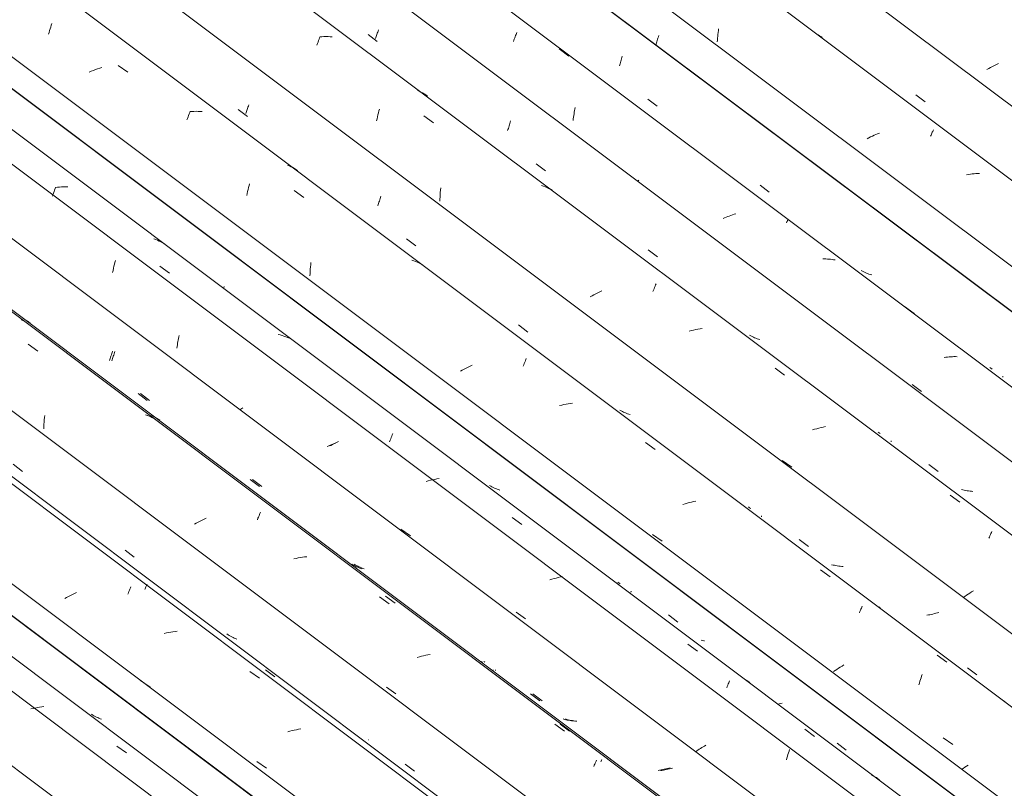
# Model space of a CAD drawing. Header units: metres. Extents: x 6.5 to 21.8, y 0.6 to 11.2.
# Tile 63 of 113: x 15.2 to 16.1, y 5.1 to 5.9. Entities that reach past the tile are written whole.
import ezdxf

# ---------------------------------------------------------------- set-up
doc = ezdxf.new("R2010")
doc.units = ezdxf.units.M
doc.layers.add('A-GLAZ-CWMG', color=7, linetype='Continuous', lineweight=5)

# ---------------------------------------------------------------- blocks, each defined once
blk = doc.blocks.new('FP_63-ISO_02')
at = {"layer": 'A-GLAZ-CWMG', "color": 9, "true_color": 0xc0c0c0}
for p, q in [((15.79693, 5.84819), (15.79729, 5.84944)), ((15.79729, 5.84944), (15.79765, 5.85071)), ((15.79765, 5.85071), (15.798, 5.852)), ((15.79526, 5.8429), (15.79545, 5.84346)), ((15.79545, 5.84346), (15.79582, 5.8446)), ((15.79582, 5.8446), (15.79619, 5.84577)), ((15.79619, 5.84577), (15.79656, 5.84697)), ((15.79656, 5.84697), (15.79693, 5.84819))]:
    blk.add_line(p, q, dxfattribs=at)
blk = doc.blocks.new('FP_64-ISO_02')
at = {"layer": 'A-GLAZ-CWMG'}
blk.add_line((17.0559, 5.02773), (13.73104, 7.52322), dxfattribs=at)
at = {"layer": 'A-GLAZ-CWMG', "color": 9, "true_color": 0xc0c0c0}
for p, q in [((15.85676, 5.84931), (15.85694, 5.85122)), ((15.85694, 5.85122), (15.85713, 5.85312)), ((15.85713, 5.85312), (15.85735, 5.855)), ((15.85735, 5.855), (15.85759, 5.85688)), ((15.85759, 5.85688), (15.85786, 5.85874)), ((15.95864, 5.8517), (15.95725, 5.85256)), ((15.95999, 5.8508), (15.95864, 5.8517)), ((15.96132, 5.84986), (15.95999, 5.8508)), ((15.8565, 5.84548), (15.85662, 5.8474)), ((15.85662, 5.8474), (15.85676, 5.84931)), ((16.01133, 5.75144), (16.00962, 5.7506)), ((16.01305, 5.75225), (16.01133, 5.75144)), ((16.01479, 5.75305), (16.01305, 5.75225)), ((16.01655, 5.75382), (16.01479, 5.75305)), ((16.01832, 5.75457), (16.01655, 5.75382)), ((16.06947, 5.75142), (16.06991, 5.75245)), ((16.06991, 5.75245), (16.07034, 5.75345)), ((16.07034, 5.75345), (16.07076, 5.7544)), ((16.07076, 5.7544), (16.07116, 5.7553)), ((16.07116, 5.7553), (16.07155, 5.75617)), ((16.07155, 5.75617), (16.07193, 5.757)), ((16.07193, 5.757), (16.07229, 5.75778)), ((16.00794, 5.74975), (16.00627, 5.74888)), ((16.00962, 5.7506), (16.00794, 5.74975)), ((16.10731, 5.7131), (16.10545, 5.71276)), ((16.10916, 5.71339), (16.10731, 5.7131)), ((16.11101, 5.71365), (16.10916, 5.71339)), ((16.11285, 5.71387), (16.11101, 5.71365)), ((16.11469, 5.71405), (16.11285, 5.71387)), ((16.11652, 5.71419), (16.11469, 5.71405)), ((16.11834, 5.71428), (16.11652, 5.71419))]:
    blk.add_line(p, q, dxfattribs=at)
blk = doc.blocks.new('FP_65-ISO_02')
at = {"layer": 'A-GLAZ-CWMG', "color": 9, "true_color": 0xc0c0c0}
blk.add_line((16.05474, 5.79283), (16.06397, 5.78575), dxfattribs=at)
blk = doc.blocks.new('FP_66-ISO_02')
at = {"layer": 'A-GLAZ-CWMG', "color": 9, "true_color": 0xc0c0c0}
for p, q in [((16.1294, 5.82006), (16.12748, 5.81903)), ((16.13136, 5.82107), (16.1294, 5.82006)), ((16.13333, 5.82206), (16.13136, 5.82107)), ((16.13534, 5.82302), (16.13333, 5.82206)), ((16.13736, 5.82395), (16.13534, 5.82302)), ((16.12748, 5.81903), (16.12558, 5.81799))]:
    blk.add_line(p, q, dxfattribs=at)
blk = doc.blocks.new('Rectangular Mullion - Telha Fibrocimento - Ondulada-1908998-ISO_02')
at = {"layer": 'A-GLAZ-CWMG'}
for p, q in [((17.11522, 5.05734), (13.73104, 7.59735)), ((16.99501, 4.98733), (13.84113, 7.35449))]:
    blk.add_line(p, q, dxfattribs=at)
for name in ['FP_63-ISO_02', 'FP_66-ISO_02', 'FP_64-ISO_02', 'FP_65-ISO_02']:
    blk.add_blockref(name, (0, 0), dxfattribs=at)
blk = doc.blocks.new('FP_208-ISO_02')
at = {"layer": 'A-GLAZ-CWMG'}
blk.add_line((15.66098, 4.81503), (13.68773, 6.29606), dxfattribs=at)
blk = doc.blocks.new('Rectangular Mullion - Telha Fibrocimento - Ondulada-V194-ISO_02')
at = {"layer": 'A-GLAZ-CWMG'}
for p, q in [((15.72112, 4.84516), (13.74441, 6.32879)), ((15.72333, 4.84389), (13.7447, 6.32896)), ((15.60901, 4.77961), (13.63168, 6.26371))]:
    blk.add_line(p, q, dxfattribs=at)
blk.add_blockref('FP_208-ISO_02', (0, 0), dxfattribs=at)
blk = doc.blocks.new('FP_221-ISO_02')
at = {"layer": 'A-GLAZ-CWMG'}
blk.add_line((15.68488, 4.83182), (13.6272, 6.37622), dxfattribs=at)
at = {"layer": 'A-GLAZ-CWMG', "color": 9, "true_color": 0xc0c0c0}
for p, q in [((15.17981, 5.18103), (15.17766, 5.18064)), ((15.18196, 5.18137), (15.17981, 5.18103)), ((15.18411, 5.18166), (15.18196, 5.18137)), ((15.17335, 5.17973), (15.17119, 5.17922)), ((15.1755, 5.18021), (15.17335, 5.17973)), ((15.17766, 5.18064), (15.1755, 5.18021)), ((15.25701, 5.14223), (15.26668, 5.13527))]:
    blk.add_line(p, q, dxfattribs=at)
blk = doc.blocks.new('FP_222-ISO_02')
at = {"layer": 'A-GLAZ-CWMG', "color": 9, "true_color": 0xc0c0c0}
for p, q in [((15.23293, 5.17318), (15.23176, 5.17392)), ((15.23413, 5.17248), (15.23293, 5.17318)), ((15.23535, 5.17181), (15.23413, 5.17248)), ((15.23658, 5.17118), (15.23535, 5.17181)), ((15.23784, 5.17058), (15.23658, 5.17118)), ((15.23913, 5.17001), (15.23784, 5.17058)), ((15.24043, 5.16948), (15.23913, 5.17001)), ((15.24174, 5.16899), (15.24043, 5.16948))]:
    blk.add_line(p, q, dxfattribs=at)
blk = doc.blocks.new('FP_223-ISO_02')
at = {"layer": 'A-GLAZ-CWMG'}
blk.add_line((15.81543, 4.90622), (13.83877, 6.38982), dxfattribs=at)
at = {"layer": 'A-GLAZ-CWMG', "color": 9, "true_color": 0xc0c0c0}
for p, q in [((15.26953, 5.29775), (15.27002, 5.29894)), ((15.27002, 5.29894), (15.2705, 5.30008)), ((15.2705, 5.30008), (15.27096, 5.30118)), ((15.20685, 5.29065), (15.20491, 5.28962)), ((15.2088, 5.29166), (15.20685, 5.29065)), ((15.21079, 5.29265), (15.2088, 5.29166)), ((15.21279, 5.29361), (15.21079, 5.29265)), ((15.21481, 5.29455), (15.21279, 5.29361)), ((15.21686, 5.29546), (15.21481, 5.29455)), ((15.26799, 5.29387), (15.26852, 5.29521)), ((15.26852, 5.29521), (15.26903, 5.2965)), ((15.26903, 5.2965), (15.26953, 5.29775)), ((15.30652, 5.25525), (15.30436, 5.25477)), ((15.30867, 5.25568), (15.30652, 5.25525)), ((15.31083, 5.25606), (15.30867, 5.25568)), ((15.31298, 5.2564), (15.31083, 5.25606)), ((15.31513, 5.25669), (15.31298, 5.2564)), ((15.31727, 5.25693), (15.31513, 5.25669)), ((15.38989, 5.21683), (15.39953, 5.20985)), ((15.28076, 5.20783), (15.29032, 5.20115)), ((15.42976, 5.15704), (15.42761, 5.15644)), ((15.43192, 5.15759), (15.42976, 5.15704)), ((15.43407, 5.15809), (15.43192, 5.15759)), ((15.43623, 5.15855), (15.43407, 5.15809)), ((15.43839, 5.15897), (15.43623, 5.15855)), ((15.44054, 5.15934), (15.43839, 5.15897)), ((15.39667, 5.12686), (15.40625, 5.12018))]:
    blk.add_line(p, q, dxfattribs=at)
blk = doc.blocks.new('FP_225-ISO_02')
at = {"layer": 'A-GLAZ-CWMG'}
blk.add_line((15.9449, 4.98081), (13.88722, 6.52522), dxfattribs=at)
at = {"layer": 'A-GLAZ-CWMG', "color": 9, "true_color": 0xc0c0c0}
for p, q in [((15.16324, 5.56717), (15.16154, 5.56802)), ((15.16847, 5.54358), (15.17813, 5.53669)), ((15.18437, 5.46587), (15.18457, 5.46809)), ((15.18457, 5.46809), (15.1848, 5.47029)), ((15.1848, 5.47029), (15.18506, 5.47248)), ((15.28755, 5.4725), (15.28575, 5.47319)), ((15.28931, 5.47174), (15.28783, 5.47237)), ((15.29104, 5.47093), (15.28931, 5.47174)), ((15.29273, 5.47007), (15.29104, 5.47093)), ((15.18394, 5.45917), (15.18405, 5.46141)), ((15.18405, 5.46141), (15.18419, 5.46364)), ((15.18419, 5.46364), (15.18437, 5.46587)), ((15.34222, 5.36794), (15.34022, 5.36697)), ((15.34424, 5.36888), (15.34222, 5.36794)), ((15.34628, 5.3698), (15.34424, 5.36888)), ((15.39739, 5.36832), (15.39791, 5.36967)), ((15.39791, 5.36967), (15.39843, 5.37097)), ((15.39843, 5.37097), (15.39894, 5.37222)), ((15.39894, 5.37222), (15.39943, 5.37342)), ((15.39943, 5.37342), (15.39991, 5.37457)), ((15.39991, 5.37457), (15.40038, 5.37568)), ((15.33629, 5.36496), (15.33437, 5.36392)), ((15.33824, 5.36597), (15.33629, 5.36496)), ((15.34022, 5.36697), (15.33824, 5.36597)), ((15.43587, 5.32963), (15.43371, 5.32914)), ((15.43802, 5.33007), (15.43587, 5.32963)), ((15.44018, 5.33046), (15.43802, 5.33007)), ((15.44233, 5.33081), (15.44018, 5.33046)), ((15.44448, 5.33111), (15.44233, 5.33081)), ((15.44663, 5.33136), (15.44448, 5.33111)), ((15.51924, 5.29133), (15.52887, 5.28435)), ((15.55901, 5.23131), (15.55686, 5.23071)), ((15.56116, 5.23187), (15.55901, 5.23131)), ((15.56332, 5.23239), (15.56116, 5.23187)), ((15.56548, 5.23287), (15.56332, 5.23239)), ((15.56764, 5.23329), (15.56548, 5.23287)), ((15.56979, 5.23368), (15.56764, 5.23329)), ((15.52609, 5.20095), (15.53565, 5.19427)), ((15.6942, 5.16405), (15.70381, 5.15703)), ((15.73322, 5.12184), (15.73371, 5.12302)), ((15.73371, 5.12302), (15.73419, 5.12416)), ((15.73419, 5.12416), (15.73465, 5.12525)), ((15.73465, 5.12525), (15.73509, 5.12628)), ((15.73509, 5.12628), (15.73552, 5.12726)), ((15.73552, 5.12726), (15.73593, 5.12819))]:
    blk.add_line(p, q, dxfattribs=at)
blk = doc.blocks.new('FP_226-ISO_02')
at = {"layer": 'A-GLAZ-CWMG', "color": 9, "true_color": 0xc0c0c0}
for p, q in [((15.25185, 5.53416), (15.25221, 5.53541)), ((15.25221, 5.53541), (15.25257, 5.53668)), ((15.24962, 5.52722), (15.25, 5.52831)), ((15.25, 5.52831), (15.25037, 5.52943)), ((15.25037, 5.52943), (15.25075, 5.53057)), ((15.25075, 5.53057), (15.25112, 5.53174)), ((15.25112, 5.53174), (15.25149, 5.53294)), ((15.25149, 5.53294), (15.25185, 5.53416)), ((15.27818, 5.49445), (15.28741, 5.48736)), ((15.39008, 5.40854), (15.39931, 5.40146)), ((15.49269, 5.32325), (15.4915, 5.32396)), ((15.49391, 5.32257), (15.49269, 5.32325)), ((15.49514, 5.32193), (15.49391, 5.32257)), ((15.4964, 5.32132), (15.49514, 5.32193)), ((15.49767, 5.32075), (15.4964, 5.32132)), ((15.49897, 5.32021), (15.49767, 5.32075)), ((15.50028, 5.3197), (15.49897, 5.32021)), ((15.50161, 5.31923), (15.50028, 5.3197)), ((15.62202, 5.22579), (15.6209, 5.2266)), ((15.63273, 5.21782), (15.63274, 5.21795)), ((15.63275, 5.21773), (15.63273, 5.21782)), ((15.63274, 5.21795), (15.63277, 5.21811)), ((15.63279, 5.21767), (15.63275, 5.21773)), ((15.63277, 5.21811), (15.63282, 5.21831)), ((15.67007, 5.19438), (15.67931, 5.18732)), ((15.70396, 5.16887), (15.70259, 5.16925)), ((15.70535, 5.16852), (15.70396, 5.16887)), ((15.70676, 5.1682), (15.70535, 5.16852)), ((15.70818, 5.16792), (15.70676, 5.1682)), ((15.70961, 5.16767), (15.70818, 5.16792)), ((15.71105, 5.16746), (15.70961, 5.16767)), ((15.71251, 5.16728), (15.71105, 5.16746)), ((15.71398, 5.16713), (15.71251, 5.16728)), ((15.79892, 5.11813), (15.79739, 5.1179)), ((15.80045, 5.11838), (15.79892, 5.11813)), ((15.80197, 5.11867), (15.80045, 5.11838)), ((15.80349, 5.11898), (15.80197, 5.11867)), ((15.80501, 5.11931), (15.80349, 5.11898)), ((15.80653, 5.11967), (15.80501, 5.11931)), ((15.80803, 5.12005), (15.80653, 5.11967)), ((15.80953, 5.12045), (15.80803, 5.12005))]:
    blk.add_line(p, q, dxfattribs=at)
blk = doc.blocks.new('FP_227-ISO_02')
at = {"layer": 'A-GLAZ-CWMG'}
blk.add_line((16.05746, 5.04394), (13.99978, 6.58834), dxfattribs=at)
at = {"layer": 'A-GLAZ-CWMG', "color": 9, "true_color": 0xc0c0c0}
for p, q in [((15.31769, 5.54455), (15.31798, 5.54615)), ((15.31798, 5.54615), (15.31828, 5.54773)), ((15.31828, 5.54773), (15.3186, 5.5493)), ((15.3186, 5.5493), (15.31894, 5.55085)), ((15.31894, 5.55085), (15.31928, 5.55238)), ((15.31694, 5.53967), (15.31717, 5.54131)), ((15.31717, 5.54131), (15.31742, 5.54294)), ((15.31742, 5.54294), (15.31769, 5.54455)), ((15.38069, 5.47863), (15.37974, 5.47799)), ((15.38166, 5.47928), (15.38069, 5.47863)), ((15.38264, 5.47993), (15.38166, 5.47928)), ((15.46854, 5.4422), (15.46699, 5.44155)), ((15.4701, 5.44283), (15.46854, 5.4422)), ((15.47168, 5.44343), (15.4701, 5.44283)), ((15.47327, 5.44401), (15.47168, 5.44343)), ((15.47486, 5.44457), (15.47327, 5.44401)), ((15.54059, 5.35901), (15.55007, 5.35217)), ((15.65556, 5.27608), (15.66505, 5.26924)), ((15.84382, 5.14222), (15.84245, 5.14142)), ((15.84521, 5.14301), (15.84382, 5.14222)), ((15.83596, 5.13732), (15.83474, 5.13649)), ((15.83721, 5.13815), (15.83596, 5.13732)), ((15.83848, 5.13897), (15.83721, 5.13815)), ((15.83978, 5.13979), (15.83848, 5.13897)), ((15.8411, 5.14061), (15.83978, 5.13979)), ((15.84245, 5.14142), (15.8411, 5.14061))]:
    blk.add_line(p, q, dxfattribs=at)
blk = doc.blocks.new('FP_228-ISO_02')
at = {"layer": 'A-GLAZ-CWMG', "color": 9, "true_color": 0xc0c0c0}
for p, q in [((15.36364, 5.59942), (15.36383, 5.60005)), ((15.36383, 5.60005), (15.36418, 5.60133)), ((15.91815, 5.18432), (15.91705, 5.18406)), ((15.91966, 5.1847), (15.91815, 5.18432)), ((15.92116, 5.1851), (15.91966, 5.1847))]:
    blk.add_line(p, q, dxfattribs=at)
blk = doc.blocks.new('Rectangular Mullion - Telha Fibrocimento - Ondulada-V213-ISO_02')
at = {"layer": 'A-GLAZ-CWMG'}
for p, q in [((16.11761, 5.07407), (14.05992, 6.61847)), ((16.11981, 5.0728), (14.06213, 6.61721)), ((16.00549, 5.00852), (13.94781, 6.55292)), ((15.87613, 4.93374), (13.89749, 6.41882)), ((15.74608, 4.85848), (13.76855, 6.34273))]:
    blk.add_line(p, q, dxfattribs=at)
for name in ['FP_227-ISO_02', 'FP_225-ISO_02', 'FP_228-ISO_02', 'FP_226-ISO_02', 'FP_223-ISO_02', 'FP_221-ISO_02', 'FP_222-ISO_02']:
    blk.add_blockref(name, (0, 0), dxfattribs=at)
blk = doc.blocks.new('FP_235-ISO_02')
at = {"layer": 'A-GLAZ-CWMG'}
blk.add_line((15.82298, 4.90778), (13.8479, 6.39019), dxfattribs=at)
at = {"layer": 'A-GLAZ-CWMG', "color": 9, "true_color": 0xc0c0c0}
for p, q in [((15.28486, 5.29843), (15.28527, 5.29935)), ((15.28527, 5.29935), (15.28566, 5.30024)), ((15.28566, 5.30024), (15.28604, 5.30108)), ((15.28604, 5.30108), (15.2864, 5.30188)), ((15.2864, 5.30188), (15.28675, 5.30264)), ((15.28675, 5.30264), (15.28708, 5.30335)), ((15.28708, 5.30335), (15.28739, 5.30403)), ((15.40527, 5.21847), (15.41483, 5.21142))]:
    blk.add_line(p, q, dxfattribs=at)
blk = doc.blocks.new('FP_236-ISO_02')
at = {"layer": 'A-GLAZ-CWMG', "color": 9, "true_color": 0xc0c0c0}
for p, q in [((15.15341, 5.42366), (15.16264, 5.41658)), ((15.26522, 5.33784), (15.27444, 5.33077)), ((15.36811, 5.25346), (15.36695, 5.25422)), ((15.36929, 5.25273), (15.36811, 5.25346)), ((15.37049, 5.25203), (15.36929, 5.25273)), ((15.37171, 5.25136), (15.37049, 5.25203)), ((15.37296, 5.25072), (15.37171, 5.25136)), ((15.37422, 5.25012), (15.37296, 5.25072)), ((15.3755, 5.24955), (15.37422, 5.25012)), ((15.37681, 5.24902), (15.3755, 5.24955)), ((15.50807, 5.14837), (15.50809, 5.14852)), ((15.50809, 5.14826), (15.50807, 5.14837)), ((15.54501, 5.12399), (15.55425, 5.11695))]:
    blk.add_line(p, q, dxfattribs=at)
blk = doc.blocks.new('FP_237-ISO_02')
at = {"layer": 'A-GLAZ-CWMG'}
blk.add_line((15.94736, 4.98107), (13.73104, 6.64454), dxfattribs=at)
at = {"layer": 'A-GLAZ-CWMG', "color": 9, "true_color": 0xc0c0c0}
for p, q in [((15.16894, 5.56584), (15.16736, 5.56688)), ((15.17048, 5.56475), (15.16894, 5.56584)), ((15.29334, 5.47178), (15.29164, 5.47265)), ((15.295, 5.47085), (15.29334, 5.47178)), ((15.29662, 5.46987), (15.295, 5.47085)), ((15.2982, 5.46882), (15.29662, 5.46987)), ((15.29974, 5.46773), (15.2982, 5.46882)), ((15.52512, 5.29185), (15.53472, 5.28484)), ((15.69951, 5.16409), (15.70909, 5.15705)), ((15.74031, 5.12643), (15.74066, 5.12722)), ((15.74066, 5.12722), (15.741, 5.12797)), ((15.741, 5.12797), (15.74133, 5.12868))]:
    blk.add_line(p, q, dxfattribs=at)
blk = doc.blocks.new('FP_238-ISO_02')
at = {"layer": 'A-GLAZ-CWMG', "color": 9, "true_color": 0xc0c0c0}
for p, q in [((15.25421, 5.53393), (15.25457, 5.53517)), ((15.25457, 5.53517), (15.25493, 5.53643)), ((15.25197, 5.52704), (15.25234, 5.52812)), ((15.25234, 5.52812), (15.25272, 5.52923)), ((15.25272, 5.52923), (15.25309, 5.53036)), ((15.25309, 5.53036), (15.25347, 5.53153)), ((15.25347, 5.53153), (15.25384, 5.53271)), ((15.25384, 5.53271), (15.25421, 5.53393)), ((15.28052, 5.49436), (15.28975, 5.48727)), ((15.39241, 5.40846), (15.40164, 5.40138)), ((15.49506, 5.3233), (15.49387, 5.32402)), ((15.49627, 5.32262), (15.49506, 5.3233)), ((15.4975, 5.32197), (15.49627, 5.32262)), ((15.49875, 5.32135), (15.4975, 5.32197)), ((15.50002, 5.32077), (15.49875, 5.32135)), ((15.50131, 5.32022), (15.50002, 5.32077)), ((15.50262, 5.3197), (15.50131, 5.32022)), ((15.50395, 5.31922), (15.50262, 5.3197)), ((15.62438, 5.22588), (15.62326, 5.22669)), ((15.63509, 5.21802), (15.63511, 5.21817)), ((15.63509, 5.2179), (15.63509, 5.21802)), ((15.63511, 5.21782), (15.63509, 5.2179)), ((15.63511, 5.21817), (15.63516, 5.21836)), ((15.67236, 5.19434), (15.68161, 5.18729)), ((15.70625, 5.16883), (15.70488, 5.16923)), ((15.70764, 5.16847), (15.70625, 5.16883)), ((15.70904, 5.16814), (15.70764, 5.16847)), ((15.71045, 5.16785), (15.70904, 5.16814)), ((15.71188, 5.16759), (15.71045, 5.16785)), ((15.71332, 5.16736), (15.71188, 5.16759)), ((15.71477, 5.16717), (15.71332, 5.16736)), ((15.71624, 5.16701), (15.71477, 5.16717)), ((15.80115, 5.11784), (15.79963, 5.11762)), ((15.80268, 5.11809), (15.80115, 5.11784)), ((15.80421, 5.11836), (15.80268, 5.11809)), ((15.80573, 5.11865), (15.80421, 5.11836)), ((15.80725, 5.11898), (15.80573, 5.11865)), ((15.80877, 5.11932), (15.80725, 5.11898)), ((15.81028, 5.11969), (15.80877, 5.11932)), ((15.81179, 5.12008), (15.81028, 5.11969))]:
    blk.add_line(p, q, dxfattribs=at)
blk = doc.blocks.new('FP_239-ISO_02')
at = {"layer": 'A-GLAZ-CWMG'}
blk.add_line((16.08136, 5.06073), (13.73104, 6.82477), dxfattribs=at)
at = {"layer": 'A-GLAZ-CWMG', "color": 9, "true_color": 0xc0c0c0}
for p, q in [((15.19268, 5.69134), (15.19322, 5.69295)), ((15.19322, 5.69295), (15.19376, 5.69453)), ((15.19376, 5.69453), (15.1943, 5.69606)), ((15.1943, 5.69606), (15.19484, 5.69756)), ((15.19484, 5.69756), (15.19537, 5.69901)), ((15.19537, 5.69901), (15.1959, 5.70041)), ((15.19758, 5.70036), (15.19544, 5.70013)), ((15.19971, 5.70054), (15.19758, 5.70036)), ((15.20183, 5.70068), (15.19971, 5.70054)), ((15.20394, 5.70076), (15.20183, 5.70068)), ((15.20603, 5.70079), (15.20394, 5.70076)), ((15.20812, 5.70077), (15.20603, 5.70079)), ((15.29582, 5.64808), (15.29401, 5.64873)), ((15.29761, 5.64737), (15.29582, 5.64808)), ((15.29936, 5.6466), (15.29761, 5.64737)), ((15.30108, 5.64578), (15.29936, 5.6466)), ((15.30277, 5.64491), (15.30108, 5.64578)), ((15.30442, 5.64398), (15.30277, 5.64491)), ((15.25408, 5.62142), (15.25455, 5.62341)), ((15.25455, 5.62341), (15.25502, 5.62536)), ((15.25502, 5.62536), (15.25551, 5.62729)), ((15.25279, 5.61532), (15.25321, 5.61738)), ((15.25321, 5.61738), (15.25364, 5.61941)), ((15.25364, 5.61941), (15.25408, 5.62142)), ((15.29993, 5.62144), (15.30961, 5.61458)), ((15.42006, 5.55288), (15.41817, 5.5534)), ((15.42192, 5.55231), (15.42006, 5.55288)), ((15.42375, 5.55168), (15.42192, 5.55231)), ((15.42555, 5.551), (15.42375, 5.55168)), ((15.42732, 5.55026), (15.42555, 5.551)), ((15.42906, 5.54947), (15.42732, 5.55026)), ((15.47841, 5.44635), (15.4764, 5.44539)), ((15.52932, 5.44624), (15.52986, 5.4477)), ((15.52986, 5.4477), (15.53039, 5.44911)), ((15.53039, 5.44911), (15.53091, 5.45047)), ((15.53091, 5.45047), (15.53143, 5.4518)), ((15.53143, 5.4518), (15.53193, 5.45307)), ((15.53193, 5.45307), (15.53243, 5.4543)), ((15.47052, 5.44237), (15.46978, 5.44197)), ((15.47245, 5.4434), (15.47052, 5.44237)), ((15.47442, 5.4444), (15.47245, 5.4434)), ((15.4764, 5.44539), (15.47442, 5.4444)), ((15.56789, 5.40711), (15.56574, 5.40654)), ((15.57005, 5.40765), (15.56789, 5.40711)), ((15.5722, 5.40814), (15.57005, 5.40765)), ((15.57436, 5.40858), (15.5722, 5.40814)), ((15.57652, 5.40898), (15.57436, 5.40858)), ((15.57867, 5.40934), (15.57652, 5.40898)), ((15.65167, 5.37054), (15.66133, 5.3636)), ((15.69134, 5.30881), (15.6892, 5.30813)), ((15.69348, 5.30944), (15.69134, 5.30881)), ((15.69563, 5.31004), (15.69348, 5.30944)), ((15.69778, 5.31059), (15.69563, 5.31004)), ((15.69994, 5.3111), (15.69778, 5.31059)), ((15.7021, 5.31158), (15.69994, 5.3111)), ((15.82716, 5.24385), (15.8368, 5.23686)), ((15.86591, 5.2005), (15.86642, 5.20179)), ((15.86642, 5.20179), (15.86692, 5.20302)), ((15.86692, 5.20302), (15.8674, 5.20421)), ((15.8674, 5.20421), (15.86788, 5.20535)), ((15.86788, 5.20535), (15.86834, 5.20645)), ((15.86834, 5.20645), (15.86878, 5.20749)), ((15.88731, 5.20684), (15.88572, 5.20785)), ((15.88887, 5.20577), (15.88731, 5.20684)), ((15.94395, 5.15891), (15.95357, 5.15189)), ((15.92601, 5.13015), (15.92653, 5.13195)), ((15.92653, 5.13195), (15.92706, 5.13372)), ((15.92706, 5.13372), (15.9276, 5.13546)), ((15.9276, 5.13546), (15.92814, 5.13715)), ((15.92814, 5.13715), (15.92868, 5.13881)), ((15.92549, 5.12831), (15.92601, 5.13015)), ((16.01211, 5.11256), (16.01043, 5.11344)), ((16.01376, 5.11162), (16.01211, 5.11256)), ((16.01537, 5.11064), (16.01376, 5.11162)), ((16.01694, 5.1096), (16.01537, 5.11064)), ((16.01848, 5.10851), (16.01694, 5.1096))]:
    blk.add_line(p, q, dxfattribs=at)
blk = doc.blocks.new('FP_240-ISO_02')
at = {"layer": 'A-GLAZ-CWMG', "color": 9, "true_color": 0xc0c0c0}
for p, q in [((15.63027, 5.40176), (15.62907, 5.40245)), ((15.6315, 5.40111), (15.63027, 5.40176)), ((15.63275, 5.4005), (15.6315, 5.40111)), ((15.63402, 5.39991), (15.63275, 5.4005)), ((15.63531, 5.39937), (15.63402, 5.39991)), ((15.63662, 5.39885), (15.63531, 5.39937)), ((15.63795, 5.39838), (15.63662, 5.39885)), ((15.63929, 5.39793), (15.63795, 5.39838)), ((15.75845, 5.305), (15.75733, 5.30581)), ((15.75959, 5.30422), (15.75845, 5.305)), ((15.77032, 5.29627), (15.77034, 5.29642)), ((15.77032, 5.29615), (15.77032, 5.29627)), ((15.77034, 5.29606), (15.77032, 5.29615)), ((15.77034, 5.29642), (15.77039, 5.29662)), ((15.77039, 5.29662), (15.77046, 5.29684)), ((15.80784, 5.27316), (15.81709, 5.2661)), ((15.84174, 5.24765), (15.84036, 5.248)), ((15.84315, 5.24733), (15.84174, 5.24765)), ((15.84366, 5.24722), (15.84315, 5.24733)), ((15.97604, 5.14499), (15.9853, 5.13795))]:
    blk.add_line(p, q, dxfattribs=at)
blk = doc.blocks.new('FP_241-ISO_02')
at = {"layer": 'A-GLAZ-CWMG'}
blk.add_line((16.21192, 5.13513), (13.73104, 6.99716), dxfattribs=at)
at = {"layer": 'A-GLAZ-CWMG', "color": 9, "true_color": 0xc0c0c0}
for p, q in [((15.19039, 5.85866), (15.19093, 5.86042)), ((15.19093, 5.86042), (15.19147, 5.86215)), ((15.19147, 5.86215), (15.19202, 5.86384)), ((15.18883, 5.85315), (15.18934, 5.85502)), ((15.18934, 5.85502), (15.18986, 5.85686)), ((15.18986, 5.85686), (15.19039, 5.85866)), ((15.24204, 5.81999), (15.2399, 5.81932)), ((15.2584, 5.82208), (15.26806, 5.81523)), ((15.23144, 5.81627), (15.22936, 5.81543)), ((15.23354, 5.81708), (15.23144, 5.81627)), ((15.23565, 5.81786), (15.23354, 5.81708)), ((15.23777, 5.81861), (15.23565, 5.81786)), ((15.2399, 5.81932), (15.23777, 5.81861)), ((15.32757, 5.76922), (15.32811, 5.77072)), ((15.32811, 5.77072), (15.32865, 5.77217)), ((15.32865, 5.77217), (15.32919, 5.77358)), ((15.32919, 5.77358), (15.32972, 5.77494)), ((15.32972, 5.77494), (15.33024, 5.77625)), ((15.3319, 5.77613), (15.32978, 5.776)), ((15.33401, 5.77621), (15.3319, 5.77613)), ((15.33611, 5.77624), (15.33401, 5.77621)), ((15.33819, 5.77621), (15.33611, 5.77624)), ((15.34026, 5.77613), (15.33819, 5.77621)), ((15.34231, 5.776), (15.34026, 5.77613)), ((15.32702, 5.76768), (15.32757, 5.76922)), ((15.42923, 5.72178), (15.42748, 5.72258)), ((15.43093, 5.72094), (15.42923, 5.72178)), ((15.43261, 5.72004), (15.43093, 5.72094)), ((15.43424, 5.71908), (15.43261, 5.72004)), ((15.43584, 5.71807), (15.43424, 5.71908)), ((15.4374, 5.717), (15.43584, 5.71807)), ((15.38855, 5.70013), (15.38905, 5.70205)), ((15.38905, 5.70205), (15.38956, 5.70393)), ((15.3867, 5.69217), (15.38714, 5.6942)), ((15.38714, 5.6942), (15.3876, 5.69621)), ((15.3876, 5.69621), (15.38807, 5.69819)), ((15.38807, 5.69819), (15.38855, 5.70013)), ((15.43399, 5.69718), (15.44364, 5.69029)), ((15.45053, 5.62299), (15.45077, 5.6252)), ((15.55337, 5.62696), (15.55154, 5.62759)), ((15.55517, 5.62627), (15.55337, 5.62696)), ((15.55694, 5.62552), (15.55517, 5.62627)), ((15.55868, 5.62472), (15.55694, 5.62552)), ((15.56038, 5.62386), (15.55868, 5.62472)), ((15.56204, 5.62294), (15.56038, 5.62386)), ((15.44981, 5.61184), (15.44989, 5.61408)), ((15.44989, 5.61408), (15.45, 5.61632)), ((15.45, 5.61632), (15.45015, 5.61855)), ((15.45015, 5.61855), (15.45033, 5.62078)), ((15.45033, 5.62078), (15.45053, 5.62299)), ((15.66382, 5.52449), (15.66434, 5.5258)), ((15.66434, 5.5258), (15.66485, 5.52705)), ((15.66485, 5.52705), (15.66535, 5.52826)), ((15.66535, 5.52826), (15.66583, 5.52942)), ((15.60188, 5.51761), (15.59997, 5.51656)), ((15.6038, 5.51864), (15.60188, 5.51761)), ((15.60576, 5.51966), (15.6038, 5.51864)), ((15.60773, 5.52065), (15.60576, 5.51966)), ((15.60973, 5.52161), (15.60773, 5.52065)), ((15.61175, 5.52256), (15.60973, 5.52161)), ((15.66276, 5.52174), (15.6633, 5.52314)), ((15.6633, 5.52314), (15.66382, 5.52449)), ((15.70119, 5.48278), (15.69904, 5.48225)), ((15.70335, 5.48327), (15.70119, 5.48278)), ((15.70551, 5.48371), (15.70335, 5.48327)), ((15.70767, 5.48411), (15.70551, 5.48371)), ((15.70982, 5.48446), (15.70767, 5.48411)), ((15.71197, 5.48476), (15.70982, 5.48446)), ((15.78471, 5.44528), (15.79434, 5.43831)), ((15.82427, 5.38428), (15.82213, 5.38363)), ((15.82642, 5.38489), (15.82427, 5.38428)), ((15.82857, 5.38545), (15.82642, 5.38489)), ((15.83073, 5.38598), (15.82857, 5.38545)), ((15.83289, 5.38646), (15.83073, 5.38598)), ((15.83505, 5.38689), (15.83289, 5.38646)), ((15.79185, 5.35339), (15.8014, 5.3467)), ((15.9597, 5.31823), (15.96931, 5.31122)), ((15.99993, 5.27894), (16.0004, 5.28004)), ((16.0004, 5.28004), (16.00085, 5.28109)), ((16.00085, 5.28109), (16.00128, 5.28208)), ((16.01928, 5.28029), (16.01774, 5.28139)), ((15.99845, 5.27534), (15.99895, 5.27659)), ((15.99895, 5.27659), (15.99945, 5.27779)), ((15.99945, 5.27779), (15.99993, 5.27894)), ((16.07617, 5.23312), (16.08577, 5.22608)), ((15.97928, 5.22105), (15.97754, 5.21993)), ((15.98105, 5.22216), (15.97928, 5.22105)), ((15.98285, 5.22325), (15.98105, 5.22216)), ((15.97417, 5.21768), (15.97254, 5.21655)), ((15.97584, 5.2188), (15.97417, 5.21768)), ((15.97754, 5.21993), (15.97584, 5.2188)), ((16.05936, 5.20865), (16.0599, 5.21038)), ((16.0599, 5.21038), (16.06045, 5.21206)), ((16.06045, 5.21206), (16.061, 5.21371)), ((16.05777, 5.20325), (16.0583, 5.20508)), ((16.0583, 5.20508), (16.05883, 5.20689)), ((16.05883, 5.20689), (16.05936, 5.20865)), ((16.14399, 5.18632), (16.14234, 5.18727)), ((16.082, 5.1504), (16.0916, 5.14369)), ((16.10531, 5.12214), (16.10366, 5.12103)), ((16.107, 5.12325), (16.10531, 5.12214)), ((16.10204, 5.11991), (16.10046, 5.11879)), ((16.10366, 5.12103), (16.10204, 5.11991))]:
    blk.add_line(p, q, dxfattribs=at)
blk = doc.blocks.new('FP_242-ISO_02')
at = {"layer": 'A-GLAZ-CWMG', "color": 9, "true_color": 0xc0c0c0}
for p, q in [((15.3879, 5.78026), (15.38827, 5.78139)), ((15.38827, 5.78139), (15.38864, 5.78256)), ((15.37828, 5.77801), (15.38751, 5.7709)), ((15.38568, 5.77406), (15.38604, 5.77502)), ((15.38604, 5.77502), (15.38641, 5.776)), ((15.38641, 5.776), (15.38678, 5.77702)), ((15.38678, 5.77702), (15.38715, 5.77807)), ((15.38715, 5.77807), (15.38752, 5.77915)), ((15.38752, 5.77915), (15.3879, 5.78026)), ((15.51761, 5.6819), (15.51798, 5.68302)), ((15.51798, 5.68302), (15.51835, 5.68416)), ((15.51835, 5.68416), (15.51872, 5.68533)), ((15.51872, 5.68533), (15.51909, 5.68653)), ((15.51909, 5.68653), (15.51946, 5.68776)), ((15.51946, 5.68776), (15.51982, 5.68901)), ((15.51982, 5.68901), (15.52017, 5.69028)), ((15.52017, 5.69028), (15.52052, 5.69158)), ((15.54614, 5.64884), (15.55538, 5.64174)), ((15.6581, 5.56288), (15.66733, 5.55579)), ((15.76051, 5.47703), (15.7593, 5.4777)), ((15.76175, 5.47639), (15.76051, 5.47703)), ((15.76301, 5.47579), (15.76175, 5.47639)), ((15.76428, 5.47522), (15.76301, 5.47579)), ((15.76558, 5.47468), (15.76428, 5.47522)), ((15.7669, 5.47418), (15.76558, 5.47468)), ((15.76823, 5.47372), (15.7669, 5.47418)), ((15.76958, 5.47329), (15.76823, 5.47372)), ((15.88867, 5.38021), (15.88754, 5.38101)), ((15.88982, 5.37944), (15.88867, 5.38021)), ((15.90055, 5.37137), (15.90056, 5.3715)), ((15.90056, 5.37127), (15.90055, 5.37137)), ((15.90056, 5.3715), (15.90059, 5.37167)), ((15.9006, 5.3712), (15.90056, 5.37127)), ((15.90059, 5.37167), (15.90065, 5.37188)), ((15.90065, 5.37188), (15.90072, 5.37212)), ((15.93817, 5.34855), (15.94742, 5.34149)), ((15.97208, 5.32304), (15.97068, 5.32338)), ((15.97349, 5.32273), (15.97208, 5.32304)), ((15.97491, 5.32246), (15.97349, 5.32273)), ((15.97634, 5.32222), (15.97491, 5.32246)), ((15.97779, 5.32202), (15.97634, 5.32222)), ((15.97925, 5.32185), (15.97779, 5.32202)), ((15.98072, 5.32171), (15.97925, 5.32185)), ((15.9822, 5.32161), (15.98072, 5.32171)), ((16.06724, 5.27314), (16.06571, 5.27287)), ((16.06876, 5.27343), (16.06724, 5.27314)), ((16.07028, 5.27375), (16.06876, 5.27343)), ((16.0718, 5.27409), (16.07028, 5.27375)), ((16.07331, 5.27446), (16.0718, 5.27409)), ((16.07481, 5.27485), (16.07331, 5.27446)), ((16.07631, 5.27526), (16.07481, 5.27485)), ((16.0778, 5.2757), (16.07631, 5.27526)), ((16.10637, 5.22035), (16.11563, 5.21331))]:
    blk.add_line(p, q, dxfattribs=at)
blk = doc.blocks.new('FP_243-ISO_02')
at = {"layer": 'A-GLAZ-CWMG'}
blk.add_line((16.34138, 5.20973), (13.73104, 7.16893), dxfattribs=at)
at = {"layer": 'A-GLAZ-CWMG', "color": 9, "true_color": 0xc0c0c0}
for p, q in [((15.45892, 5.84821), (15.45945, 5.84957)), ((15.45945, 5.84957), (15.45997, 5.85088)), ((15.46164, 5.85076), (15.45952, 5.85063)), ((15.46375, 5.85084), (15.46164, 5.85076)), ((15.46585, 5.85086), (15.46375, 5.85084)), ((15.46793, 5.85083), (15.46585, 5.85086)), ((15.46999, 5.85074), (15.46793, 5.85083)), ((15.47204, 5.8506), (15.46999, 5.85074)), ((15.45675, 5.84233), (15.4573, 5.84387)), ((15.4573, 5.84387), (15.45784, 5.84536)), ((15.45784, 5.84536), (15.45839, 5.84681)), ((15.45839, 5.84681), (15.45892, 5.84821)), ((15.55889, 5.7963), (15.55715, 5.7971)), ((15.56059, 5.79544), (15.55889, 5.7963)), ((15.56226, 5.79453), (15.56059, 5.79544)), ((15.56389, 5.79357), (15.56226, 5.79453)), ((15.56549, 5.79255), (15.56389, 5.79357)), ((15.56704, 5.79147), (15.56549, 5.79255)), ((15.5168, 5.7688), (15.51726, 5.77081)), ((15.51726, 5.77081), (15.51773, 5.77279)), ((15.51773, 5.77279), (15.51822, 5.77474)), ((15.51822, 5.77474), (15.51872, 5.77666)), ((15.51872, 5.77666), (15.51923, 5.77854)), ((15.56365, 5.77177), (15.57329, 5.76488)), ((15.51636, 5.76677), (15.5168, 5.7688)), ((15.68297, 5.7015), (15.68114, 5.70214)), ((15.57965, 5.69083), (15.57979, 5.69307)), ((15.57979, 5.69307), (15.57996, 5.69529)), ((15.57996, 5.69529), (15.58016, 5.69751)), ((15.58016, 5.69751), (15.5804, 5.69972)), ((15.68477, 5.70081), (15.68297, 5.7015)), ((15.68654, 5.70005), (15.68477, 5.70081)), ((15.68827, 5.69925), (15.68654, 5.70005)), ((15.68997, 5.69839), (15.68827, 5.69925)), ((15.69164, 5.69747), (15.68997, 5.69839)), ((15.57946, 5.68635), (15.57954, 5.68859)), ((15.57954, 5.68859), (15.57965, 5.69083)), ((15.79484, 5.60278), (15.79533, 5.60394)), ((15.73527, 5.59406), (15.73333, 5.59304)), ((15.73725, 5.59505), (15.73527, 5.59406)), ((15.73924, 5.59603), (15.73725, 5.59505)), ((15.74126, 5.59697), (15.73924, 5.59603)), ((15.79224, 5.59624), (15.79278, 5.59764)), ((15.79278, 5.59764), (15.79331, 5.599)), ((15.79331, 5.599), (15.79383, 5.6003)), ((15.79383, 5.6003), (15.79434, 5.60157)), ((15.79434, 5.60157), (15.79484, 5.60278)), ((15.7314, 5.59201), (15.72951, 5.59095)), ((15.73333, 5.59304), (15.7314, 5.59201)), ((15.83063, 5.55722), (15.82847, 5.55668)), ((15.83279, 5.55771), (15.83063, 5.55722)), ((15.83495, 5.55816), (15.83279, 5.55771)), ((15.83711, 5.55856), (15.83495, 5.55816)), ((15.83926, 5.55892), (15.83711, 5.55856)), ((15.84141, 5.55923), (15.83926, 5.55892)), ((15.91414, 5.51979), (15.92376, 5.51283)), ((15.95361, 5.45862), (15.95147, 5.45796)), ((15.95576, 5.45923), (15.95361, 5.45862)), ((15.95791, 5.45981), (15.95576, 5.45923)), ((15.96007, 5.46034), (15.95791, 5.45981)), ((15.96223, 5.46083), (15.96007, 5.46034)), ((15.96439, 5.46127), (15.96223, 5.46083)), ((15.92134, 5.42759), (15.93089, 5.42089)), ((16.08903, 5.39276), (16.09864, 5.38575)), ((16.12768, 5.34973), (16.1282, 5.35099)), ((16.1282, 5.35099), (16.12869, 5.3522)), ((16.12869, 5.3522), (16.12918, 5.35336)), ((16.12918, 5.35336), (16.12965, 5.35448)), ((16.12965, 5.35448), (16.13011, 5.35554)), ((16.13011, 5.35554), (16.13055, 5.35655)), ((16.10357, 5.29171), (16.10196, 5.29058)), ((16.10523, 5.29284), (16.10357, 5.29171)), ((16.10691, 5.29396), (16.10523, 5.29284)), ((16.10863, 5.29508), (16.10691, 5.29396)), ((16.11039, 5.2962), (16.10863, 5.29508)), ((16.11218, 5.2973), (16.11039, 5.2962))]:
    blk.add_line(p, q, dxfattribs=at)
blk = doc.blocks.new('FP_244-ISO_02')
at = {"layer": 'A-GLAZ-CWMG', "color": 9, "true_color": 0xc0c0c0}
for p, q in [((15.50779, 5.85301), (15.51702, 5.8459)), ((15.51519, 5.84907), (15.51555, 5.85003)), ((15.51555, 5.85003), (15.51592, 5.85102)), ((15.51592, 5.85102), (15.51629, 5.85205)), ((15.51629, 5.85205), (15.51666, 5.8531)), ((15.51666, 5.8531), (15.51703, 5.85418)), ((15.51703, 5.85418), (15.51741, 5.85529)), ((15.51741, 5.85529), (15.51778, 5.85643)), ((15.51778, 5.85643), (15.51815, 5.8576)), ((15.64825, 5.76039), (15.64862, 5.76159)), ((15.64862, 5.76159), (15.64898, 5.76282)), ((15.64898, 5.76282), (15.64934, 5.76407)), ((15.64934, 5.76407), (15.64969, 5.76535)), ((15.64969, 5.76535), (15.65004, 5.76665)), ((15.64713, 5.75694), (15.64751, 5.75806)), ((15.64751, 5.75806), (15.64788, 5.75921)), ((15.64788, 5.75921), (15.64825, 5.76039)), ((15.67566, 5.72383), (15.6849, 5.71673)), ((15.78762, 5.63786), (15.79686, 5.63077)), ((15.88999, 5.55189), (15.88877, 5.55255)), ((15.89123, 5.55126), (15.88999, 5.55189)), ((15.89249, 5.55067), (15.89123, 5.55126)), ((15.89377, 5.55011), (15.89249, 5.55067)), ((15.89508, 5.54958), (15.89377, 5.55011)), ((15.8964, 5.54909), (15.89508, 5.54958)), ((15.89774, 5.54863), (15.8964, 5.54909)), ((15.89909, 5.54821), (15.89774, 5.54863)), ((16.01812, 5.45503), (16.01699, 5.45582)), ((16.01928, 5.45427), (16.01812, 5.45503)), ((16.03001, 5.44619), (16.03002, 5.44634)), ((16.03002, 5.44634), (16.03007, 5.44652)), ((16.03007, 5.44652), (16.03013, 5.44674)), ((16.03013, 5.44674), (16.03021, 5.44699)), ((16.03002, 5.44608), (16.03001, 5.44619)), ((16.03005, 5.44601), (16.03002, 5.44608)), ((16.0677, 5.4235), (16.07695, 5.41644)), ((16.10162, 5.39799), (16.10022, 5.39832)), ((16.10303, 5.39769), (16.10162, 5.39799)), ((16.10445, 5.39743), (16.10303, 5.39769)), ((16.10589, 5.3972), (16.10445, 5.39743)), ((16.10734, 5.397), (16.10589, 5.3972)), ((16.10881, 5.39684), (16.10734, 5.397)), ((16.11028, 5.39672), (16.10881, 5.39684)), ((16.11176, 5.39662), (16.11028, 5.39672))]:
    blk.add_line(p, q, dxfattribs=at)
blk = doc.blocks.new('FP_245-ISO_02')
at = {"layer": 'A-GLAZ-CWMG'}
blk.add_line((16.45395, 5.27285), (13.74634, 7.30506), dxfattribs=at)
at = {"layer": 'A-GLAZ-CWMG', "color": 9, "true_color": 0xc0c0c0}
for p, q in [((15.65383, 5.84836), (15.65427, 5.84954)), ((15.65427, 5.84954), (15.6547, 5.85069)), ((15.6547, 5.85069), (15.65513, 5.8518)), ((15.65513, 5.8518), (15.65556, 5.85289)), ((15.65556, 5.85289), (15.65599, 5.85393)), ((15.65599, 5.85393), (15.65641, 5.85494)), ((15.65296, 5.8459), (15.65339, 5.84715)), ((15.65339, 5.84715), (15.65383, 5.84836)), ((15.69874, 5.83854), (15.70823, 5.83148)), ((15.71292, 5.77048), (15.71317, 5.77211)), ((15.71317, 5.77211), (15.71343, 5.77372)), ((15.71343, 5.77372), (15.71372, 5.77532)), ((15.71372, 5.77532), (15.71402, 5.77691)), ((15.71402, 5.77691), (15.71434, 5.77848)), ((15.71434, 5.77848), (15.71467, 5.78003)), ((15.71248, 5.76719), (15.71269, 5.76884)), ((15.71269, 5.76884), (15.71292, 5.77048)), ((15.7776, 5.70687), (15.7769, 5.70639)), ((15.7783, 5.70734), (15.7776, 5.70687)), ((15.87167, 5.67281), (15.87008, 5.67224)), ((15.87328, 5.67334), (15.87167, 5.67281)), ((15.87488, 5.67385), (15.87328, 5.67334)), ((15.86381, 5.66976), (15.86227, 5.66908)), ((15.86536, 5.67041), (15.86381, 5.66976)), ((15.86692, 5.67105), (15.86536, 5.67041)), ((15.8685, 5.67166), (15.86692, 5.67105)), ((15.87008, 5.67224), (15.8685, 5.67166)), ((15.92549, 5.66479), (15.92576, 5.66533)), ((15.92576, 5.66533), (15.92601, 5.66583)), ((15.92601, 5.66583), (15.92624, 5.66629)), ((15.92624, 5.66629), (15.92645, 5.66671)), ((15.92645, 5.66671), (15.92664, 5.6671)), ((15.92664, 5.6671), (15.9268, 5.66744)), ((15.9268, 5.66744), (15.92695, 5.66774)), ((15.92695, 5.66774), (15.92707, 5.668)), ((15.9634, 5.62878), (15.96181, 5.62876)), ((15.96497, 5.62875), (15.9634, 5.62878)), ((15.96653, 5.62868), (15.96497, 5.62875)), ((15.96808, 5.62858), (15.96653, 5.62868)), ((15.96961, 5.62843), (15.96808, 5.62858)), ((15.97113, 5.62825), (15.96961, 5.62843)), ((15.97264, 5.62802), (15.97113, 5.62825)), ((15.97413, 5.62775), (15.97264, 5.62802)), ((16.04357, 5.58132), (16.05304, 5.57423)), ((16.08479, 5.53064), (16.08317, 5.53043)), ((16.08641, 5.53082), (16.08479, 5.53064)), ((16.08802, 5.53096), (16.08641, 5.53082)), ((16.08962, 5.53107), (16.08802, 5.53096)), ((16.09122, 5.53114), (16.08962, 5.53107)), ((16.0928, 5.53117), (16.09122, 5.53114)), ((16.09438, 5.53116), (16.0928, 5.53117)), ((16.09595, 5.53111), (16.09438, 5.53116)), ((16.05107, 5.50325), (16.06055, 5.4964))]:
    blk.add_line(p, q, dxfattribs=at)
blk = doc.blocks.new('FP_246-ISO_02')
at = {"layer": 'A-GLAZ-CWMG', "color": 9, "true_color": 0xc0c0c0}
for p, q in [((15.76092, 5.82868), (15.76127, 5.82995)), ((15.76127, 5.82995), (15.76162, 5.83125)), ((15.7587, 5.82155), (15.75908, 5.82267)), ((15.75908, 5.82267), (15.75945, 5.82382)), ((15.75945, 5.82382), (15.75982, 5.825)), ((15.75982, 5.825), (15.76019, 5.8262)), ((15.76019, 5.8262), (15.76056, 5.82742)), ((15.76056, 5.82742), (15.76092, 5.82868)), ((15.78723, 5.78843), (15.79646, 5.78133)), ((15.89919, 5.70246), (15.90842, 5.69537)), ((16.00152, 5.61643), (16.00029, 5.61709)), ((16.00276, 5.61581), (16.00152, 5.61643)), ((16.00403, 5.61522), (16.00276, 5.61581)), ((16.00532, 5.61466), (16.00403, 5.61522)), ((16.00662, 5.61414), (16.00532, 5.61466)), ((16.00794, 5.61366), (16.00662, 5.61414)), ((16.00929, 5.6132), (16.00794, 5.61366)), ((16.01064, 5.61278), (16.00929, 5.6132)), ((16.12964, 5.51955), (16.1285, 5.52034)), ((16.13081, 5.5188), (16.12964, 5.51955)), ((16.14153, 5.51072), (16.14155, 5.51087)), ((16.14153, 5.51061), (16.14153, 5.51072)), ((16.14156, 5.51052), (16.14153, 5.51061)), ((16.14155, 5.51087), (16.1416, 5.51106)), ((16.1416, 5.51106), (16.14166, 5.51128)), ((16.14166, 5.51128), (16.14175, 5.51153))]:
    blk.add_line(p, q, dxfattribs=at)
blk = doc.blocks.new('Rectangular Mullion - Telha Fibrocimento - Ondulada-1908999-ISO_02')
at = {"layer": 'A-GLAZ-CWMG'}
for p, q in [((16.51409, 5.30298), (13.78341, 7.3525)), ((16.5163, 5.30171), (13.78371, 7.35267)), ((16.40198, 5.23743), (13.73104, 7.24212)), ((16.27262, 5.16266), (13.73104, 7.07025)), ((16.14257, 5.08739), (13.73104, 6.89737))]:
    blk.add_line(p, q, dxfattribs=at)
for name in ['FP_245-ISO_02', 'FP_246-ISO_02', 'FP_244-ISO_02', 'FP_243-ISO_02', 'FP_241-ISO_02', 'FP_242-ISO_02', 'FP_239-ISO_02', 'FP_240-ISO_02', 'FP_237-ISO_02', 'FP_238-ISO_02', 'FP_235-ISO_02', 'FP_236-ISO_02']:
    blk.add_blockref(name, (0, 0), dxfattribs=at)

msp = doc.modelspace()

# ---------------------------------------------------------------- block references
at = {"layer": 'A-GLAZ-CWMG'}
for name in ['Rectangular Mullion - Telha Fibrocimento - Ondulada-1908998-ISO_02', 'Rectangular Mullion - Telha Fibrocimento - Ondulada-1908999-ISO_02', 'Rectangular Mullion - Telha Fibrocimento - Ondulada-V213-ISO_02', 'Rectangular Mullion - Telha Fibrocimento - Ondulada-V194-ISO_02']:
    msp.add_blockref(name, (0, 0), dxfattribs=at)

doc.saveas('drawing.dxf')
